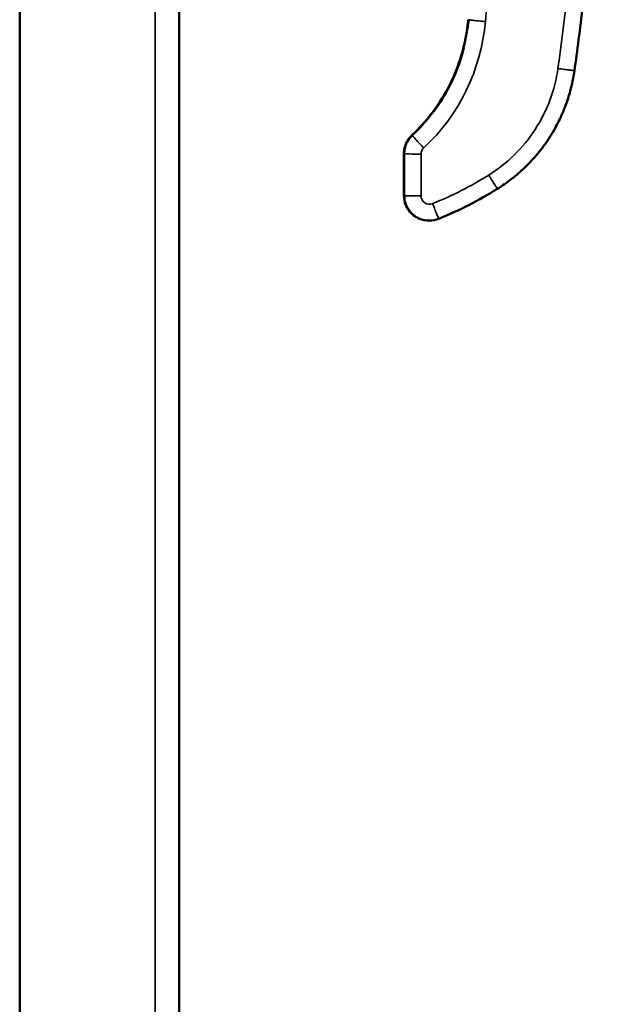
# Model space of a CAD drawing. Header units: inches. Extents: x 0 to 136, y 2 to 86.
# Tile 3 of 160: x 17.65 to 20.38, y 35.56 to 40.2. Entities that reach past the tile are written whole.
import ezdxf

# ---------------------------------------------------------------- set-up
doc = ezdxf.new("R2010")
doc.units = ezdxf.units.IN
doc.header["$LTSCALE"] = 4
doc.header["$MEASUREMENT"] = 0
doc.layers.add('Visible (ANSI)', color=7, linetype='Continuous', lineweight=50)
doc.layers.add('Visible Narrow (ANSI)', color=7, linetype='Continuous', lineweight=35)

msp = doc.modelspace()

# ---------------------------------------------------------------- linework, layer by layer
at = {"layer": 'Visible (ANSI)'}
for p, q in [((18.4011, 68.8871), (18.4011, 20.7154)), ((17.6513, 43.5199), (17.6513, 26.1648)), ((17.6516, 43.5199), (17.6516, 26.1648)), ((19.4961, 39.6513), (19.4961, 39.6513)), ((19.4586, 39.565), (19.4587, 39.3682)), ((19.4605, 39.565), (19.4605, 39.4192)), ((19.5768, 39.2501), (19.5786, 39.2501))]:
    msp.add_line(p, q, dxfattribs=at)
for centre, major_axis, ratio, start_param, end_param in [((19.1467, 40.5331), (1.384, 0.703), 0.875096, 4.613862, 4.814017), ((19.5284, 39.3071), (-0.0265, 0.0291), 0.999999, 1.567669, 1.570796), ((19.5284, 39.3071), (-0.0249, -0.0305), 0.999999, 6.226, 6.283185)]:
    msp.add_ellipse(centre, major_axis=major_axis, ratio=ratio, start_param=start_param, end_param=end_param, dxfattribs=at)
for points, knots in [([(20.2693, 43.2119), (20.2927, 43.0408), (20.3185, 42.8255), (20.3395, 42.5656), (20.352, 42.4114), (20.3627, 42.2416), (20.3697, 42.0562), (20.3742, 41.9361), (20.3771, 41.8094), (20.3778, 41.6762), (20.3779, 41.6682), (20.3779, 41.6602), (20.3779, 41.6521), (20.378, 41.6295), (20.378, 41.6066), (20.378, 41.584), (20.3778, 41.5388), (20.3775, 41.4947), (20.3769, 41.4512), (20.3763, 41.4077), (20.3754, 41.3647), (20.3744, 41.3225), (20.3723, 41.238), (20.3694, 41.1564), (20.3658, 41.0775), (20.3622, 40.9986), (20.358, 40.9225), (20.3532, 40.8491), (20.3485, 40.7758), (20.3432, 40.7052), (20.3376, 40.6374), (20.3263, 40.5018), (20.3137, 40.3773), (20.3006, 40.2638), (20.2876, 40.1504), (20.2742, 40.048), (20.2612, 39.9567)], [0.0000072, 0.0000072, 0.0000072, 0.0000072, 0.2421875, 0.2421875, 0.2421875, 0.3857797, 0.3857797, 0.3857797, 0.4787928, 0.4787928, 0.4787928, 0.484375, 0.484375, 0.484375, 0.5, 0.5, 0.5, 0.53125, 0.53125, 0.53125, 0.5625, 0.5625, 0.5625, 0.625, 0.625, 0.625, 0.6875, 0.6875, 0.6875, 0.75, 0.75, 0.75, 0.875, 0.875, 0.875, 1, 1, 1, 1]), ([(19.4961, 39.6513), (19.5629, 39.7137), (19.6202, 39.7881), (19.7061, 39.9476), (19.7362, 40.0346), (19.7551, 40.1425), (19.7579, 40.162), (19.7599, 40.1817)], [0, 0, 0, 0, 0.696836, 0.696836, 1.38112, 1.38112, 1.531631, 1.531631, 1.531631, 1.531631]), ([(19.498, 39.6513), (19.5648, 39.7137), (19.6221, 39.7881), (19.6984, 39.9298), (19.724, 39.9958), (19.741, 40.0636)], [0, 0, 0, 0, 0.696826, 0.696826, 1.22718, 1.22718, 1.22718, 1.22718]), ([(20.2612, 39.9567), (20.2564, 39.9229), (20.2496, 39.8908), (20.2414, 39.8605), (20.2348, 39.8361), (20.2272, 39.8128), (20.2189, 39.7908), (20.217, 39.7856), (20.215, 39.7804), (20.2129, 39.7753), (20.2076, 39.762), (20.2021, 39.7492), (20.1964, 39.7369), (20.1907, 39.7245), (20.1848, 39.7126), (20.1788, 39.7012), (20.1728, 39.6898), (20.1667, 39.6788), (20.1605, 39.6683), (20.1575, 39.6631), (20.1544, 39.6579), (20.1512, 39.6528), (20.1496, 39.6503), (20.148, 39.6477), (20.1465, 39.6453), (20.145, 39.643), (20.1437, 39.6408), (20.1418, 39.638), (20.14, 39.6352), (20.1377, 39.6317), (20.1355, 39.6285), (20.1333, 39.6252), (20.1312, 39.6221), (20.1291, 39.619), (20.1248, 39.6129), (20.1204, 39.6067), (20.1159, 39.6006), (20.107, 39.5884), (20.0978, 39.5766), (20.0884, 39.5653), (20.0789, 39.5539), (20.0693, 39.5428), (20.0594, 39.5321), (20.0509, 39.523), (20.0423, 39.5141), (20.0335, 39.5055), (20.0321, 39.5041), (20.0306, 39.5026), (20.0291, 39.5012), (20.0086, 39.4813), (19.9873, 39.4629), (19.9656, 39.446), (19.9439, 39.4291), (19.9216, 39.4136), (19.8991, 39.3995)], [0.0000179, 0.0000179, 0.0000179, 0.0000179, 0.125, 0.125, 0.125, 0.2259282, 0.2259282, 0.2259282, 0.25, 0.25, 0.25, 0.3125, 0.3125, 0.3125, 0.375, 0.375, 0.375, 0.4375, 0.4375, 0.4375, 0.46875, 0.46875, 0.46875, 0.484375, 0.484375, 0.484375, 0.5, 0.5, 0.5, 0.515625, 0.515625, 0.515625, 0.53125, 0.53125, 0.53125, 0.5625, 0.5625, 0.5625, 0.625, 0.625, 0.625, 0.6875, 0.6875, 0.6875, 0.741064, 0.741064, 0.741064, 0.75, 0.75, 0.75, 0.875, 0.875, 0.875, 1, 1, 1, 1]), ([(19.4593, 39.5773), (19.4606, 39.5901), (19.4641, 39.6027), (19.4748, 39.626), (19.4821, 39.6369), (19.4926, 39.6479), (19.4943, 39.6497), (19.4961, 39.6513)], [0, 0, 0, 0, 0.0974821, 0.0974821, 0.1950492, 0.1950492, 0.2135797, 0.2135797, 0.2135797, 0.2135797]), ([(19.4605, 39.565), (19.4605, 39.5778), (19.4626, 39.5907), (19.4707, 39.6147), (19.4767, 39.626), (19.4884, 39.6415), (19.493, 39.6466), (19.498, 39.6513)], [0, 0, 0, 0, 0.0972492, 0.0972492, 0.1927781, 0.1927781, 0.2449153, 0.2449153, 0.2449153, 0.2449153]), ([(19.4604, 39.3682), (19.4604, 39.3758), (19.4604, 39.3835), (19.4605, 39.3995), (19.4605, 39.4076), (19.4605, 39.4159)], [0, 0, 0, 0, 0.5, 0.5, 1, 1, 1, 1]), ([(19.4587, 39.3682), (19.4587, 39.352), (19.462, 39.3366), (19.4677, 39.323), (19.4689, 39.32), (19.4702, 39.3171), (19.4716, 39.3143), (19.4775, 39.3029), (19.485, 39.2929), (19.4933, 39.2846), (19.4963, 39.2816), (19.4995, 39.2788), (19.5027, 39.2762), (19.5119, 39.2688), (19.5217, 39.2631), (19.5316, 39.259), (19.5473, 39.2525), (19.5629, 39.2501), (19.5768, 39.2501)], [0, 0, 0, 0, 0.205426, 0.205426, 0.205426, 0.25, 0.25, 0.25, 0.432777, 0.432777, 0.432777, 0.5, 0.5, 0.5, 0.692058, 0.692058, 0.692058, 1, 1, 1, 1]), ([(19.4604, 39.3682), (19.4604, 39.3547), (19.4627, 39.3423), (19.4662, 39.3313), (19.468, 39.3259), (19.4701, 39.3207), (19.4724, 39.3161), (19.4747, 39.3114), (19.4771, 39.3072), (19.4798, 39.3031), (19.4825, 39.2989), (19.4856, 39.2949), (19.4883, 39.2917), (19.491, 39.2885), (19.4934, 39.286), (19.4956, 39.2838), (19.4979, 39.2815), (19.5001, 39.2796), (19.5015, 39.2783), (19.5029, 39.2771), (19.5035, 39.2766), (19.5035, 39.2766)], [0, 0, 0, 0, 0.25, 0.25, 0.25, 0.375, 0.375, 0.375, 0.5, 0.5, 0.5, 0.625, 0.625, 0.625, 0.75, 0.75, 0.75, 0.875, 0.875, 0.875, 1, 1, 1, 1])]:
    msp.add_open_spline(points, degree=3, knots=knots, dxfattribs=at)
for points in [[(19.7589, 40.1565), (19.7606, 40.1694), (19.762, 40.1824), (19.7632, 40.1954)], [(19.7612, 40.1953), (19.7608, 40.1908), (19.7604, 40.1862), (19.7599, 40.1817)], [(19.498, 39.6513), (19.498, 39.6513), (19.498, 39.6513), (19.498, 39.6513)], [(19.4586, 39.565), (19.4586, 39.5692), (19.4589, 39.5733), (19.4593, 39.5773)], [(19.4586, 39.565), (19.4586, 39.565), (19.4586, 39.565), (19.4586, 39.565)], [(19.4605, 39.4159), (19.4605, 39.417), (19.4605, 39.4181), (19.4605, 39.4192)], [(19.4605, 39.4192), (19.4605, 39.4192), (19.4605, 39.4192), (19.4605, 39.4192)], [(19.4587, 39.3682), (19.4587, 39.3682), (19.4587, 39.3682), (19.4587, 39.3682)], [(19.6228, 39.2586), (19.6089, 39.253), (19.5938, 39.2501), (19.5786, 39.2501)]]:
    msp.add_open_spline(points, degree=3, dxfattribs=at)
at = {"layer": 'Visible Narrow (ANSI)'}
for p, q in [((18.2882, 20.6763), (18.2882, 68.9262)), ((19.4971, 39.6505), (19.4971, 39.6505)), ((19.4587, 39.4192), (19.4586, 39.565)), ((19.4605, 39.565), (19.4605, 39.4192)), ((19.4982, 39.5633), (19.4982, 39.5633)), ((19.5395, 39.563), (19.5395, 39.3661)), ((19.4587, 39.3682), (19.4587, 39.4159)), ((19.4605, 39.4159), (19.4605, 39.3682)), ((19.4587, 39.3682), (19.4587, 39.3682)), ((19.4605, 39.3682), (19.4604, 39.3682)), ((19.5035, 39.2766), (19.5026, 39.2766))]:
    msp.add_line(p, q, dxfattribs=at)
for centre, major_axis, ratio, start_param, end_param in [((13.4844, 40.7441), (6.3173, 0.9066), 0.99965, 6.053081, 6.484763), ((18.9208, 40.2671), (0.9153, 0.1314), 0.99965, 5.321291, 6.053148), ((19.5789, 39.563), (-0.039, -0.0056), 0.99965, 5.321379, 6.140586), ((19.498, 39.565), (-0.0394, 0), 0.026177, 5.976387, 6.280454), ((18.9611, 40.8962), (1.6728, 0.2401), 0.99965, 4.953496, 5.129118), ((19.5788, 39.3661), (-0.039, -0.0056), 0.99965, 6.139723, 8.095673), ((19.5275, 39.3071), (0.0227, -0.0322), 0.999998, 4.712389, 4.714713), ((19.5275, 39.3071), (0.0238, -0.0313), 0.999998, 4.712389, 4.94906)]:
    msp.add_ellipse(centre, major_axis=major_axis, ratio=ratio, start_param=start_param, end_param=end_param, dxfattribs=at)
for points, knots in [([(20.1916, 43.1992), (20.2648, 42.6635), (20.3009, 42.1228), (20.2995, 41.5822), (20.2982, 41.0415), (20.2594, 40.501), (20.1836, 39.9656)], [0, 0, 0, 0, 0.5, 0.5, 0.5, 1, 1, 1, 1]), ([(19.498, 39.6513), (19.5357, 39.6865), (19.5701, 39.7252), (19.6008, 39.7666), (19.6315, 39.8081), (19.6583, 39.8524), (19.6809, 39.8988), (19.7035, 39.9451), (19.7219, 39.9936), (19.7357, 40.0433), (19.7494, 40.093), (19.7587, 40.144), (19.7632, 40.1953)], [0, 0, 0, 0, 0.249966, 0.249966, 0.249966, 0.499969, 0.499969, 0.499969, 0.749989, 0.749989, 0.749989, 1, 1, 1, 1]), ([(19.8419, 40.1864), (19.8316, 40.1873), (19.8213, 40.1883), (19.8118, 40.1892), (19.8023, 40.1901), (19.7936, 40.1911), (19.7863, 40.1919), (19.779, 40.1927), (19.7732, 40.1934), (19.7692, 40.194), (19.7653, 40.1946), (19.7632, 40.1951), (19.7632, 40.1953)], [0, 0, 0, 0, 0.25, 0.25, 0.25, 0.5, 0.5, 0.5, 0.75, 0.75, 0.75, 0.9978915, 0.9978915, 0.9978915, 0.9978915]), ([(20.1836, 39.9656), (20.1763, 39.9147), (20.1636, 39.8646), (20.1275, 39.7682), (20.1041, 39.722), (20.0481, 39.6357), (20.0153, 39.5957), (19.9419, 39.5235), (19.9013, 39.4915), (19.8577, 39.4642)], [0, 0, 0, 0, 0.25, 0.25, 0.5, 0.5, 0.75, 0.75, 1, 1, 1, 1]), ([(20.1836, 39.9656), (20.1937, 39.9642), (20.2039, 39.9628), (20.2227, 39.9604), (20.2313, 39.9593), (20.2457, 39.9576), (20.2514, 39.957), (20.2592, 39.9564), (20.2612, 39.9564), (20.2612, 39.9567)], [0, 0, 0, 0, 0.25, 0.25, 0.5, 0.5, 0.75, 0.75, 1, 1, 1, 1]), ([(19.498, 39.6513), (19.498, 39.651), (19.4994, 39.6493), (19.5019, 39.6464), (19.5046, 39.6434), (19.5085, 39.6389), (19.5136, 39.6334), (19.5186, 39.6279), (19.5246, 39.6212), (19.5312, 39.6141), (19.5378, 39.607), (19.5449, 39.5993), (19.552, 39.5917)], [0.0126796, 0.0126796, 0.0126796, 0.0126796, 0.25, 0.25, 0.25, 0.5, 0.5, 0.5, 0.75, 0.75, 0.75, 1, 1, 1, 1]), ([(19.8577, 39.4642), (19.8631, 39.4556), (19.8685, 39.447), (19.8784, 39.4313), (19.883, 39.4241), (19.8906, 39.4122), (19.8937, 39.4074), (19.8979, 39.401), (19.8991, 39.3994), (19.8991, 39.3995)], [0, 0, 0, 0, 0.25, 0.25, 0.5, 0.5, 0.75, 0.75, 1, 1, 1, 1]), ([(19.4587, 39.4159), (19.4587, 39.4076), (19.4587, 39.3995), (19.4587, 39.3835), (19.4587, 39.3758), (19.4587, 39.3682)], [0, 0, 0, 0, 0.5, 0.5, 1, 1, 1, 1]), ([(19.5026, 39.2766), (19.5025, 39.2766), (19.5019, 39.2771), (19.5004, 39.2783), (19.499, 39.2796), (19.4968, 39.2815), (19.4945, 39.2837), (19.4922, 39.286), (19.4898, 39.2884), (19.487, 39.2917), (19.4843, 39.2949), (19.4812, 39.2989), (19.4784, 39.303), (19.4757, 39.3072), (19.4732, 39.3114), (19.4708, 39.3162), (19.4684, 39.3211), (19.4662, 39.3265), (19.4644, 39.3321), (19.4608, 39.3432), (19.4587, 39.3551), (19.4587, 39.3682)], [0, 0, 0, 0, 0.125, 0.125, 0.125, 0.25, 0.25, 0.25, 0.375, 0.375, 0.375, 0.5, 0.5, 0.5, 0.625, 0.625, 0.625, 0.75, 0.75, 0.75, 1, 1, 1, 1]), ([(19.4605, 39.3682), (19.4605, 39.3679), (19.4626, 39.3676), (19.4666, 39.3674), (19.4706, 39.3671), (19.4764, 39.3669), (19.4837, 39.3667), (19.491, 39.3665), (19.4998, 39.3664), (19.5093, 39.3663), (19.5189, 39.3662), (19.5292, 39.3661), (19.5395, 39.3661)], [0, 0, 0, 0, 0.249808, 0.249808, 0.249808, 0.5, 0.5, 0.5, 0.750192, 0.750192, 0.750192, 1, 1, 1, 1]), ([(19.5786, 39.2501), (19.5746, 39.2501), (19.5706, 39.2503), (19.5667, 39.2507), (19.5665, 39.2507), (19.5664, 39.2507), (19.5662, 39.2507), (19.5568, 39.2517), (19.5475, 39.2538), (19.5385, 39.2571), (19.5339, 39.2587), (19.5294, 39.2607), (19.5251, 39.2628), (19.523, 39.2639), (19.5209, 39.2651), (19.5187, 39.2663), (19.5165, 39.2676), (19.5142, 39.2691), (19.5125, 39.2703), (19.5108, 39.2714), (19.5097, 39.2722), (19.5083, 39.2732), (19.507, 39.2742), (19.5055, 39.2753), (19.5041, 39.2765), (19.5012, 39.2789), (19.4983, 39.2814), (19.4954, 39.2843), (19.4897, 39.29), (19.484, 39.2968), (19.4788, 39.305), (19.4772, 39.3074), (19.4757, 39.31), (19.4743, 39.3127), (19.471, 39.3189), (19.4681, 39.3257), (19.4658, 39.3331), (19.4625, 39.3437), (19.4605, 39.3556), (19.4605, 39.3682)], [0.1983444, 0.1983444, 0.1983444, 0.1983444, 0.25, 0.25, 0.25, 0.2521862, 0.2521862, 0.2521862, 0.375, 0.375, 0.375, 0.4375, 0.4375, 0.4375, 0.46875, 0.46875, 0.46875, 0.5, 0.5, 0.5, 0.53125, 0.53125, 0.53125, 0.5625, 0.5625, 0.5625, 0.625, 0.625, 0.625, 0.75, 0.75, 0.75, 0.787998, 0.787998, 0.787998, 0.875, 0.875, 0.875, 1, 1, 1, 1]), ([(19.5936, 39.3296), (19.5974, 39.3202), (19.6012, 39.3108), (19.6082, 39.2936), (19.6114, 39.2857), (19.6168, 39.2727), (19.619, 39.2674), (19.6219, 39.2604), (19.6227, 39.2586), (19.6228, 39.2586)], [0, 0, 0, 0, 0.25, 0.25, 0.5, 0.5, 0.75, 0.75, 1, 1, 1, 1])]:
    msp.add_open_spline(points, degree=3, knots=knots, dxfattribs=at)
for points in [[(19.4605, 39.565), (19.4605, 39.5973), (19.4744, 39.6293), (19.498, 39.6513)], [(19.4961, 39.6513), (19.4962, 39.6514), (19.4965, 39.6511), (19.4971, 39.6505)], [(19.498, 39.6513), (19.498, 39.6513), (19.498, 39.6513), (19.498, 39.6513)], [(19.5395, 39.563), (19.5189, 39.563), (19.4778, 39.5634), (19.4606, 39.5645), (19.4605, 39.565)], [(19.4605, 39.565), (19.4605, 39.565), (19.4605, 39.565), (19.4605, 39.565)], [(19.4587, 39.4192), (19.4587, 39.4193), (19.4593, 39.4194), (19.4605, 39.4195)], [(19.4587, 39.4192), (19.4587, 39.4181), (19.4587, 39.417), (19.4587, 39.4159)], [(19.4587, 39.4159), (19.4587, 39.4161), (19.4593, 39.4163), (19.4605, 39.4164)], [(19.4587, 39.3682), (19.4587, 39.3697), (19.4593, 39.3713), (19.4604, 39.3728)]]:
    msp.add_open_spline(points, degree=3, dxfattribs=at)

doc.saveas('drawing.dxf')
